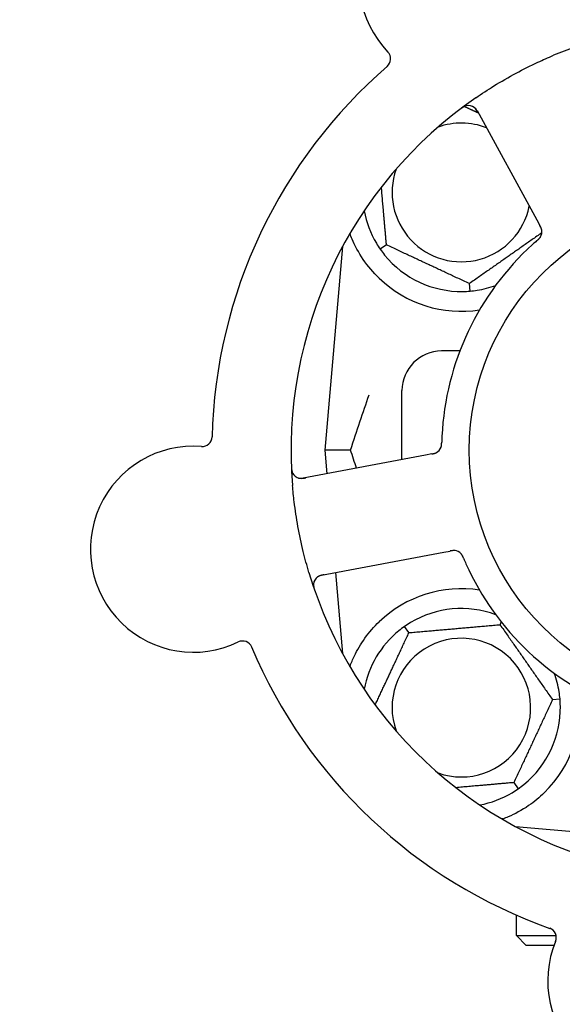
# Model space of a CAD drawing. Header units: inches. Extents: x 24 to 1128, y -69 to 748.
# Tile 36 of 256: x 139.78 to 141.49, y 225.06 to 228.17. Entities that reach past the tile are written whole.
import ezdxf

# ---------------------------------------------------------------- set-up
doc = ezdxf.new("R2010")
doc.units = ezdxf.units.IN
doc.header["$LTSCALE"] = 32
doc.header["$MEASUREMENT"] = 0
doc.layers.add('Dimension (ANSI)', color=7, linetype='Continuous', lineweight=25)
doc.layers.add('Visible (ANSI)', color=7, linetype='Continuous', lineweight=30)
doc.styles.add('Note Text (ANSI)', font='tahoma.ttf')
doc.dimstyles.new('SB Fraction-16 (ANSI)', dxfattribs={"dimscale": 32, "dimtxt": 0.125, "dimasz": 0.098425, "dimexe": 0.125, "dimexo": 0.0625, "dimgap": 0.031496, "dimtad": 0, "dimtih": 1, "dimtoh": 1, "dimdec": 4, "dimrnd": 1e-08, "dimzin": 0, "dimdsep": 46, "dimlunit": 5, "dimtxsty": 'Note Text (ANSI)', "dimcen": 0.09, "dimdle": 0.393701, "dimclrd": 256, "dimclre": 256, "dimclrt": 256, "dimadec": 0, "dimazin": 3, "dimtfac": 0.96, "dimtofl": 0, "dimtmove": 0, "dimatfit": 3, "dimfxl": 1, "dimfrac": 2, "dimtolj": 1, "dimtzin": 12, "dimlwd": -1, "dimlwe": -1, "dimarcsym": 0})

# ---------------------------------------------------------------- blocks, each defined once
blk = doc.blocks.new('*D15')
at = {"layer": 'Defpoints', "color": 0, "transparency": 16777216}
for p in [(159.2904, 460.4837), (67.9568, 170.772), (125.1654, 170.772)]:
    blk.add_point(p, dxfattribs=at)
at = {"layer": 'Dimension (ANSI)', "transparency": 16777216}
for p, q in [((157.2904, 460.4837), (63.9568, 460.4837)), ((67.9568, 457.3341), (67.9568, 323.1609)), ((67.9568, 173.9216), (67.9568, 316.0948)), ((123.1654, 170.772), (63.9568, 170.772))]:
    blk.add_line(p, q, dxfattribs=at)
for points in [[(67.4319, 457.3341), (68.4817, 457.3341), (67.9568, 460.4837)], [(67.4319, 173.9216), (68.4817, 173.9216), (67.9568, 170.772)]]:
    blk.add_solid(points, dxfattribs=at)
at = {"layer": 'Dimension (ANSI)', "transparency": 16777216, "insert": (55.7701, 322.153), "char_height": 4, "attachment_point": 1, "style": 'Note Text (ANSI)'}
blk.add_mtext('\\A1;289 11/16', dxfattribs=at)

msp = doc.modelspace()

# ---------------------------------------------------------------- linework, layer by layer
at = {"layer": 'Visible (ANSI)'}
for p, q in [((141.22291, 227.88318), (141.41154, 227.53839)), ((141.41154, 227.53839), (141.42109, 227.52094)), ((140.79853, 227.45469), (140.74236, 226.8127)), ((140.93714, 227.45962), (140.91762, 227.44596)), ((141.20084, 227.31389), (141.19877, 227.33762)), ((141.16882, 227.1252), (141.11111, 227.1252)), ((140.98611, 226.78255), (140.98611, 227.0002)), ((140.82383, 226.8127), (140.74236, 226.8127)), ((140.74236, 226.8127), (140.74891, 226.7378)), ((141.06064, 226.79661), (140.67444, 226.72375)), ((141.08016, 226.80029), (141.06064, 226.79661)), ((140.73219, 226.41765), (141.11838, 226.49051)), ((141.11838, 226.49051), (141.13794, 226.49419)), ((140.77619, 226.42595), (140.79853, 226.17072)), ((141.00803, 226.23667), (140.99437, 226.25619)), ((141.29561, 226.26183), (141.29954, 226.27026)), ((141.46119, 226.02536), (141.48492, 226.02744)), ((141.33919, 225.76373), (141.35285, 225.74422)), ((141.34412, 225.62512), (141.6729, 225.59635)), ((141.34736, 225.62337), (141.34736, 225.62483)), ((141.34736, 225.28145), (141.34736, 225.34573)), ((141.34736, 225.28145), (141.47247, 225.28145)), ((141.37861, 225.2502), (141.34736, 225.28145)), ((141.46584, 225.2502), (141.37861, 225.2502))]:
    msp.add_line(p, q, dxfattribs=at)
msp.add_circle((141.98611, 226.8127), 0.7875, dxfattribs=at)
for centre, radius, start, end in [((141.17616, 228.29312), 0.325, 13.56477, 223.80207), ((141.98611, 226.8127), 1.35, 52.62287, 112.74397), ((140.91904, 228.04653), 0.03125, 310.85452, 43.80207), ((141.98611, 226.8127), 1.6, 130.81714, 178.5497), ((141.98611, 226.8127), 1.35, 124.62287, 184.74397), ((141.19549, 227.86818), 0.03125, 28.68342, 126.83549), ((141.17361, 227.6252), 0.21875, 68.88811, 109.65889), ((141.17361, 227.6252), 0.21875, 160.34111, 348.47873), ((141.17361, 227.6252), 0.3125, 190.71622, 210.84193), ((141.39644, 227.50088), 0.03125, 329.46904, 11.46837), ((141.98611, 226.8127), 0.875, 132.19111, 177.17573), ((141.17361, 227.6252), 0.3125, 219.15807, 270.84193), ((141.17361, 227.6252), 0.375, 226.24547, 278.78707), ((141.17361, 227.6252), 0.3125, 279.15807, 290.27972), ((141.11111, 227.0002), 0.125, 90, 180), ((140.35541, 226.85505), 0.03125, 265.56477, 358.51231), ((140.32786, 226.49987), 0.325, 85.56477, 295.80207), ((141.08007, 226.83207), 0.03125, 298.67765, 340.13682), ((140.66865, 226.75446), 0.03125, 182.53135, 280.68342), ((141.1494, 226.46456), 0.03125, 41.46904, 83.46837), ((141.98611, 226.8127), 0.875, 204.19111, 249.17573), ((141.98611, 226.8127), 1.35, 196.62287, 256.74397), ((140.73798, 226.38694), 0.03125, 100.68342, 198.83549), ((141.17361, 226.0002), 0.375, 81.21293, 133.75453), ((141.17361, 226.0002), 0.3125, 69.72028, 120.84193), ((141.17361, 226.0002), 0.3125, 129.15807, 169.28378), ((140.48292, 226.17914), 0.03125, 22.85452, 115.80207), ((141.98611, 226.8127), 1.6, 202.81714, 250.5497), ((141.17361, 226.0002), 0.21875, 250.34111, 199.65889), ((141.17361, 226.0002), 0.3125, 9.15807, 20.27972), ((141.17361, 226.0002), 0.375, 314.27762, 8.78707), ((141.17361, 226.0002), 0.3125, 309.15807, 0.84193), ((141.17361, 226.0002), 0.3125, 280.71622, 300.84193), ((141.44192, 225.2749), 0.03125, 337.56477, 70.51231), ((141.7712, 225.13894), 0.325, 157.56477, 7.80207)]:
    msp.add_arc(centre, radius, start, end, dxfattribs=at)
for points, knots in [([(141.21908, 227.92363), (141.23794, 227.93666), (141.25702, 227.94912), (141.29922, 227.9752), (141.32271, 227.98877), (141.3692, 228.01378), (141.3919, 228.02516), (141.4311, 228.04347), (141.44754, 228.05075), (141.46418, 228.05773)], [-0.73117437, -0.73117437, -0.73117437, -0.73117437, -0.55243049, -0.55243049, -0.34047291, -0.34047291, -0.14064238, -0.14064238, 0, 0, 0, 0]), ([(141.1895, 227.89885), (141.18922, 227.89879), (141.18887, 227.89871), (141.1877, 227.89841), (141.18681, 227.89814), (141.18484, 227.89742), (141.18367, 227.89693), (141.18171, 227.89594), (141.18109, 227.89561), (141.17955, 227.89475), (141.17861, 227.89419), (141.17664, 227.89293), (141.1756, 227.89222), (141.17399, 227.89108), (141.1734, 227.89065), (141.17223, 227.88978), (141.17167, 227.88936), (141.17109, 227.88892)], [0.051298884, 0.051298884, 0.051298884, 0.051298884, 0.057269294, 0.057269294, 0.069785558, 0.069785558, 0.083632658, 0.083632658, 0.089458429, 0.089458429, 0.097820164, 0.097820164, 0.107290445, 0.107290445, 0.113094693, 0.113094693, 0.118968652, 0.118968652, 0.118968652, 0.118968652]), ([(141.2268, 227.87606), (141.22635, 227.87689), (141.22589, 227.87772), (141.22409, 227.88094), (141.22269, 227.88328), (141.2201, 227.88703), (141.21889, 227.88855), (141.21674, 227.89091), (141.21569, 227.89191), (141.21394, 227.89336), (141.21325, 227.89387), (141.21251, 227.89438), (141.21235, 227.89449), (141.21221, 227.89458)], [0, 0, 0, 0, 0.007248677, 0.007248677, 0.028564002, 0.028564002, 0.047482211, 0.047482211, 0.06536174, 0.06536174, 0.076705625, 0.076705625, 0.079955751, 0.079955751, 0.079955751, 0.079955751]), ([(140.91427, 227.35434), (140.89564, 227.37217), (140.87821, 227.39275), (140.84896, 227.43569), (140.8372, 227.45807), (140.82622, 227.48385), (140.82389, 227.48981), (140.82171, 227.49578)], [0.51551539, 0.51551539, 0.51551539, 0.51551539, 0.71204276, 0.71204276, 0.91166133, 0.91166133, 0.96773016, 0.96773016, 0.96773016, 0.96773016]), ([(141.4273, 227.50583), (141.42728, 227.50592), (141.42727, 227.50602), (141.42721, 227.50632), (141.42717, 227.50654), (141.42696, 227.50752), (141.42673, 227.50843), (141.42606, 227.5106), (141.42556, 227.51194), (141.4244, 227.51462), (141.42373, 227.51598), (141.42273, 227.51791), (141.42241, 227.51852), (141.42192, 227.51942), (141.42175, 227.51972), (141.42143, 227.52032), (141.42127, 227.52061), (141.42111, 227.5209)], [0.038929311, 0.038929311, 0.038929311, 0.038929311, 0.040726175, 0.040726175, 0.043941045, 0.043941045, 0.054249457, 0.054249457, 0.066768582, 0.066768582, 0.078206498, 0.078206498, 0.083402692, 0.083402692, 0.086046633, 0.086046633, 0.088630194, 0.088630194, 0.088630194, 0.088630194]), ([(141.42716, 227.50663), (141.42716, 227.50663), (141.42716, 227.50664), (141.42715, 227.50671), (141.42711, 227.50693), (141.42696, 227.5076), (141.42684, 227.50813), (141.42652, 227.50931), (141.42632, 227.50995), (141.42604, 227.51075), (141.42597, 227.51096), (141.42542, 227.51245), (141.42468, 227.51412), (141.42335, 227.51675), (141.42294, 227.51753), (141.42229, 227.51874), (141.42206, 227.51916), (141.42159, 227.52002), (141.42135, 227.52046), (141.42111, 227.5209)], [0.028019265, 0.028019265, 0.028019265, 0.028019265, 0.028672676, 0.028672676, 0.033062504, 0.033062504, 0.040781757, 0.040781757, 0.051074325, 0.051074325, 0.054504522, 0.054504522, 0.07506277, 0.07506277, 0.083066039, 0.083066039, 0.087153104, 0.087153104, 0.091266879, 0.091266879, 0.091266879, 0.091266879]), ([(141.41229, 227.47328), (141.41193, 227.47296), (141.41155, 227.47263), (141.41113, 227.47227), (141.40744, 227.46905), (141.40244, 227.46461), (141.39845, 227.461)], [0.48080563, 0.48080563, 0.48080563, 0.48080563, 0.5329828, 0.5329828, 0.5329828, 1, 1, 1, 1]), ([(141.41232, 227.4733), (141.41255, 227.4735), (141.41277, 227.4737), (141.41338, 227.47423), (141.41377, 227.47456), (141.41496, 227.47561), (141.41577, 227.47635), (141.41743, 227.4779), (141.41828, 227.47875), (141.41992, 227.48045), (141.42065, 227.4813), (141.42205, 227.48302), (141.42262, 227.48384), (141.42329, 227.48489), (141.42346, 227.48518), (141.42359, 227.4854)], [0.001596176, 0.001596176, 0.001596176, 0.001596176, 0.003937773, 0.003937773, 0.007842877, 0.007842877, 0.016055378, 0.016055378, 0.025513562, 0.025513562, 0.037191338, 0.037191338, 0.0541939, 0.0541939, 0.061558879, 0.061558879, 0.061558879, 0.061558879]), ([(141.41232, 227.4733), (141.41273, 227.47366), (141.41315, 227.47402), (141.41397, 227.47473), (141.41438, 227.47509), (141.41574, 227.4763), (141.41668, 227.47716), (141.41817, 227.4786), (141.41877, 227.4792), (141.42011, 227.48061), (141.42077, 227.48138), (141.42189, 227.48279), (141.42236, 227.48345), (141.42307, 227.48452), (141.42335, 227.48498), (141.42351, 227.48525), (141.42353, 227.48529), (141.42354, 227.4853), (141.42354, 227.4853), (141.42354, 227.4853)], [0, 0, 0, 0, 0.004180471, 0.004180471, 0.008305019, 0.008305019, 0.018114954, 0.018114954, 0.025612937, 0.025612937, 0.036850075, 0.036850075, 0.047489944, 0.047489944, 0.05608938, 0.05608938, 0.05828692, 0.05828692, 0.058652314, 0.058652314, 0.058652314, 0.058652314]), ([(141.10919, 226.82075), (141.10927, 226.82097), (141.10938, 226.82125), (141.10966, 226.82208), (141.10984, 226.82269), (141.11018, 226.824), (141.11034, 226.82468), (141.1106, 226.82607), (141.11071, 226.82675), (141.11094, 226.82842), (141.11105, 226.82944), (141.11117, 226.83096), (141.1112, 226.83142), (141.11131, 226.83308), (141.11136, 226.83432), (141.11141, 226.83593), (141.11143, 226.83634), (141.11144, 226.83691), (141.11145, 226.83709), (141.11145, 226.83726)], [0.044252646, 0.044252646, 0.044252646, 0.044252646, 0.05067159, 0.05067159, 0.061250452, 0.061250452, 0.07105005, 0.07105005, 0.078610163, 0.078610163, 0.087196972, 0.087196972, 0.090753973, 0.090753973, 0.100050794, 0.100050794, 0.103147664, 0.103147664, 0.104517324, 0.104517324, 0.104517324, 0.104517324]), ([(141.10933, 226.8211), (141.10933, 226.8211), (141.10934, 226.82113), (141.10939, 226.82125), (141.10943, 226.82139), (141.10958, 226.82181), (141.10969, 226.82216), (141.11005, 226.82333), (141.11028, 226.82424), (141.11067, 226.82621), (141.11083, 226.82724), (141.11111, 226.82967), (141.11122, 226.83112), (141.11136, 226.83394), (141.1114, 226.83533), (141.11144, 226.83688), (141.11145, 226.83707), (141.11145, 226.83726)], [0.030853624, 0.030853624, 0.030853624, 0.030853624, 0.032941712, 0.032941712, 0.036385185, 0.036385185, 0.042347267, 0.042347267, 0.055267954, 0.055267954, 0.065838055, 0.065838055, 0.077516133, 0.077516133, 0.087897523, 0.087897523, 0.089364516, 0.089364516, 0.089364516, 0.089364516]), ([(141.08017, 226.80029), (141.08068, 226.80039), (141.08121, 226.80049), (141.08222, 226.80068), (141.08272, 226.80078), (141.08383, 226.801), (141.08445, 226.80112), (141.08663, 226.80159), (141.08801, 226.80193), (141.09016, 226.80255), (141.09109, 226.80287), (141.09272, 226.80352), (141.09343, 226.80383), (141.09457, 226.80439), (141.09507, 226.80466), (141.09536, 226.80482), (141.09539, 226.80484), (141.09539, 226.80484), (141.09539, 226.80484), (141.09539, 226.80484)], [0, 0, 0, 0, 0.004355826, 0.004355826, 0.008687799, 0.008687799, 0.014307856, 0.014307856, 0.029588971, 0.029588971, 0.043844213, 0.043844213, 0.054171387, 0.054171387, 0.06195455, 0.06195455, 0.063871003, 0.063871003, 0.063878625, 0.063878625, 0.063878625, 0.063878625]), ([(141.08021, 226.8003), (141.0805, 226.80035), (141.08079, 226.80041), (141.0824, 226.80071), (141.08375, 226.80098), (141.08655, 226.8016), (141.08803, 226.80197), (141.09061, 226.80276), (141.09176, 226.80317), (141.09386, 226.80405), (141.09483, 226.80454), (141.09564, 226.80498), (141.09575, 226.80505), (141.09585, 226.8051)], [0, 0, 0, 0, 0.002309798, 0.002309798, 0.012623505, 0.012623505, 0.02433842, 0.02433842, 0.035397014, 0.035397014, 0.047442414, 0.047442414, 0.049661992, 0.049661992, 0.049661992, 0.049661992]), ([(140.63713, 226.76014), (140.63716, 226.75951), (140.63718, 226.75889), (140.63726, 226.75722), (140.63732, 226.75614), (140.63748, 226.75415), (140.63756, 226.75323), (140.63784, 226.75088), (140.63806, 226.74943), (140.63855, 226.74692), (140.63882, 226.74582), (140.63935, 226.74397), (140.63961, 226.74318), (140.64019, 226.74162), (140.64051, 226.74089), (140.6409, 226.74008), (140.64099, 226.73991), (140.64106, 226.73977)], [0, 0, 0, 0, 0.005149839, 0.005149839, 0.013554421, 0.013554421, 0.020527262, 0.020527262, 0.031641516, 0.031641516, 0.041623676, 0.041623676, 0.051235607, 0.051235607, 0.06373445, 0.06373445, 0.067355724, 0.067355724, 0.067355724, 0.067355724]), ([(140.65893, 226.72476), (140.65921, 226.72467), (140.65956, 226.72457), (140.6613, 226.72411), (140.66302, 226.72378), (140.66618, 226.7235), (140.6677, 226.72345), (140.67157, 226.72359), (140.67401, 226.72384), (140.67753, 226.72437), (140.67856, 226.72455), (140.68054, 226.7249), (140.68148, 226.72508), (140.68242, 226.72526)], [0.058736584, 0.058736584, 0.058736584, 0.058736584, 0.064782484, 0.064782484, 0.086145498, 0.086145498, 0.103238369, 0.103238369, 0.123434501, 0.123434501, 0.131598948, 0.131598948, 0.13893919, 0.13893919, 0.13893919, 0.13893919]), ([(140.69253, 226.42651), (140.68597, 226.44847), (140.68001, 226.47048), (140.66827, 226.51854), (140.66265, 226.54496), (140.6531, 226.59754), (140.6492, 226.62337), (140.64394, 226.66645), (140.64217, 226.68371), (140.64073, 226.70105)], [-0.73118965, -0.73118965, -0.73118965, -0.73118965, -0.55244576, -0.55244576, -0.34137939, -0.34137939, -0.13566771, -0.13566771, 0, 0, 0, 0]), ([(141.15342, 226.49555), (141.15342, 226.49555), (141.15341, 226.49555), (141.15334, 226.49556), (141.15312, 226.49559), (141.15243, 226.49566), (141.15189, 226.4957), (141.15067, 226.49577), (141.15001, 226.49578), (141.14915, 226.49576), (141.14894, 226.49575), (141.14735, 226.49569), (141.14553, 226.4955), (141.14261, 226.49505), (141.14175, 226.4949), (141.14039, 226.49465), (141.13992, 226.49457), (141.13897, 226.49439), (141.13847, 226.49429), (141.13798, 226.4942)], [0.028019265, 0.028019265, 0.028019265, 0.028019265, 0.028672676, 0.028672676, 0.033062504, 0.033062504, 0.040781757, 0.040781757, 0.051074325, 0.051074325, 0.054504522, 0.054504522, 0.075062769, 0.075062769, 0.083066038, 0.083066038, 0.087153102, 0.087153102, 0.091266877, 0.091266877, 0.091266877, 0.091266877]), ([(141.15422, 226.49543), (141.15413, 226.49544), (141.15403, 226.49546), (141.15373, 226.4955), (141.15351, 226.49553), (141.15251, 226.49563), (141.15157, 226.4957), (141.14931, 226.49573), (141.14788, 226.49567), (141.14497, 226.49538), (141.14347, 226.49517), (141.14132, 226.49482), (141.14064, 226.4947), (141.13964, 226.49451), (141.1393, 226.49445), (141.13863, 226.49433), (141.13831, 226.49426), (141.13798, 226.4942)], [0.038929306, 0.038929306, 0.038929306, 0.038929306, 0.040726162, 0.040726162, 0.043941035, 0.043941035, 0.054249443, 0.054249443, 0.066768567, 0.066768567, 0.078206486, 0.078206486, 0.083402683, 0.083402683, 0.086046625, 0.086046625, 0.088630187, 0.088630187, 0.088630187, 0.088630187]), ([(141.18053, 226.47113), (141.18041, 226.47141), (141.1803, 226.47169), (141.17998, 226.47243), (141.17978, 226.4729), (141.17915, 226.47435), (141.1787, 226.47535), (141.17773, 226.47741), (141.17719, 226.47849), (141.17608, 226.48057), (141.1755, 226.48153), (141.17429, 226.48339), (141.17369, 226.48418), (141.1729, 226.48514), (141.17268, 226.4854), (141.17251, 226.48559)], [0.001596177, 0.001596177, 0.001596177, 0.001596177, 0.00393777, 0.00393777, 0.007842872, 0.007842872, 0.016055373, 0.016055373, 0.025513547, 0.025513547, 0.037191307, 0.037191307, 0.054193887, 0.054193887, 0.06155888, 0.06155888, 0.06155888, 0.06155888]), ([(141.18053, 226.47113), (141.18032, 226.47164), (141.1801, 226.47214), (141.17968, 226.47314), (141.17946, 226.47364), (141.17874, 226.47531), (141.17821, 226.47647), (141.1773, 226.47833), (141.17691, 226.47909), (141.17598, 226.4808), (141.17546, 226.48167), (141.17446, 226.48316), (141.17398, 226.48382), (141.17318, 226.48483), (141.17283, 226.48523), (141.17262, 226.48547), (141.17259, 226.4855), (141.17258, 226.48551), (141.17258, 226.48551), (141.17258, 226.48551)], [0, 0, 0, 0, 0.004180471, 0.004180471, 0.008305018, 0.008305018, 0.018114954, 0.018114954, 0.025612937, 0.025612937, 0.036850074, 0.036850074, 0.047489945, 0.047489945, 0.056089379, 0.056089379, 0.058286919, 0.058286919, 0.058652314, 0.058652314, 0.058652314, 0.058652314]), ([(141.18054, 226.4711), (141.18073, 226.47066), (141.18093, 226.47019), (141.18115, 226.46968), (141.18307, 226.46518), (141.18574, 226.45905), (141.18795, 226.45414)], [0.48080563, 0.48080563, 0.48080563, 0.48080563, 0.5329828, 0.5329828, 0.5329828, 1, 1, 1, 1]), ([(140.74015, 226.41915), (140.73923, 226.41898), (140.73829, 226.4188), (140.73468, 226.41809), (140.73202, 226.41748), (140.72766, 226.41617), (140.72584, 226.41549), (140.72292, 226.41418), (140.72165, 226.41349), (140.71973, 226.41226), (140.71903, 226.41177), (140.71831, 226.41122), (140.71817, 226.4111), (140.71804, 226.411)], [0, 0, 0, 0, 0.007248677, 0.007248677, 0.028564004, 0.028564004, 0.047482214, 0.047482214, 0.065361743, 0.065361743, 0.076705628, 0.076705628, 0.079955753, 0.079955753, 0.079955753, 0.079955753]), ([(140.70696, 226.39072), (140.70693, 226.39043), (140.7069, 226.39007), (140.70682, 226.38887), (140.7068, 226.38794), (140.70687, 226.38584), (140.70698, 226.38458), (140.70731, 226.38241), (140.70743, 226.38172), (140.70778, 226.37999), (140.70803, 226.37892), (140.70861, 226.37666), (140.70896, 226.37545), (140.70955, 226.37357), (140.70978, 226.37287), (140.71024, 226.3715), (140.71047, 226.37083), (140.71071, 226.37015)], [0.051298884, 0.051298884, 0.051298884, 0.051298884, 0.057269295, 0.057269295, 0.069785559, 0.069785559, 0.08363266, 0.08363266, 0.08945843, 0.08945843, 0.097820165, 0.097820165, 0.107290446, 0.107290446, 0.113094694, 0.113094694, 0.118968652, 0.118968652, 0.118968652, 0.118968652]), ([(140.82178, 226.12957), (140.82593, 226.14088), (140.83076, 226.15258), (140.84448, 226.18098), (140.8557, 226.20045), (140.88253, 226.23772), (140.89808, 226.25557), (140.91427, 226.27107)], [1.39089206, 1.39089206, 1.39089206, 1.39089206, 1.4959744, 1.4959744, 1.66977331, 1.66977331, 1.84048199, 1.84048199, 1.84048199, 1.84048199]), ([(141.43541, 225.73171), (141.42027, 225.71695), (141.40332, 225.70303), (141.36431, 225.67626), (141.3419, 225.66436), (141.31617, 225.65331), (141.31046, 225.65101), (141.30471, 225.64887)], [0.55181372, 0.55181372, 0.55181372, 0.55181372, 0.71000954, 0.71000954, 0.90366002, 0.90366002, 0.95550669, 0.95550669, 0.95550669, 0.95550669])]:
    msp.add_open_spline(points, degree=3, knots=knots, dxfattribs=at)
for points, weights in [([(141.18309, 227.89662), (141.20549, 227.88618), (141.22667, 227.8763)], [1.07843603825, 1.09878333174, 1.11023936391]), ([(140.93714, 227.45962), (140.92862, 227.55701), (140.92115, 227.64238)], [1.04422863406, 1.14843950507, 1.11819795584]), ([(141.42754, 227.49782), (141.31407, 227.41836), (141.19877, 227.33762)], [1.05318140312, 1.20116354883, 1.04422863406]), ([(141.19877, 227.33762), (141.06795, 227.39862), (140.93714, 227.45962)], [1.04422863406, 1.20577136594, 1.04422863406]), ([(141.00803, 226.23667), (141.15182, 226.24925), (141.29561, 226.26183)], [1.04422863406, 1.20577136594, 1.04422863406]), ([(141.29561, 226.26183), (141.3784, 226.1436), (141.46119, 226.02536)], [1.04422863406, 1.20577136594, 1.04422863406]), ([(140.90169, 226.00862), (140.95328, 226.11927), (141.00803, 226.23667)], [1.07748863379, 1.18694802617, 1.04422863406]), ([(141.46119, 226.02536), (141.40019, 225.89455), (141.33919, 225.76373)], [1.04422863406, 1.20577136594, 1.04422863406]), ([(141.33919, 225.76373), (141.2418, 225.75521), (141.15643, 225.74774)], [1.04422863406, 1.14843950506, 1.11819795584]), ([(141.30471, 225.64887), (141.30314, 225.64899), (141.30157, 225.64912)], [0.999914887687, 0.999914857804, 0.999914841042])]:
    msp.add_rational_spline(points, weights, degree=2, dxfattribs=at)
for points in [[(140.9053, 227.46499), (140.90901, 227.45879), (140.91326, 227.45221), (140.91762, 227.44596)], [(140.91762, 227.44596), (140.922, 227.43972), (140.92673, 227.43347), (140.93129, 227.42787)], [(141.1782, 227.31274), (141.18543, 227.31284), (141.19325, 227.31323), (141.20084, 227.31389)], [(141.20084, 227.31389), (141.20844, 227.31456), (141.21621, 227.31553), (141.22335, 227.31668)], [(140.82383, 226.8127), (140.84347, 226.87298), (140.86359, 226.93239), (140.88213, 226.98701)], [(141.11217, 226.85582), (141.11188, 226.84984), (141.1116, 226.8422), (141.11145, 226.83726)], [(140.84268, 226.75549), (140.83639, 226.77439), (140.83009, 226.7935), (140.82383, 226.8127)], [(140.99437, 226.25619), (140.98812, 226.25181), (140.98188, 226.24708), (140.97628, 226.24252)], [(141.0134, 226.26851), (141.00719, 226.2648), (141.00061, 226.26055), (140.99437, 226.25619)], [(141.48492, 226.02744), (141.48425, 226.03503), (141.48328, 226.0428), (141.48213, 226.04994)], [(141.48607, 226.00479), (141.48597, 226.01202), (141.48558, 226.01984), (141.48492, 226.02744)], [(141.35285, 225.74422), (141.35909, 225.74859), (141.36534, 225.75332), (141.37094, 225.75789)], [(141.33382, 225.73189), (141.34002, 225.7356), (141.3466, 225.73985), (141.35285, 225.74422)]]:
    msp.add_open_spline(points, degree=3, dxfattribs=at)

# ---------------------------------------------------------------- dimensions: what is measured, and where the dimension line sits
at = {"layer": 'Dimension (ANSI)'}
dim = msp.add_linear_dim(base=(67.95681, 170.77197), p1=(159.29037, 460.48367), p2=(125.16537, 170.77197), angle=270, dimstyle='SB Fraction-16 (ANSI)', override={"dimgap": 0.031496, "dimdec": 4, "dimtol": 0, "dimlim": 0, "dimtp": 0, "dimtm": 0, "dimtdec": 2, "dimatfit": 1}, dxfattribs=at)
dim.commit()
dim.dimension.update_dxf_attribs({"geometry": '*D15', "text_midpoint": (67.95681, 319.62782), "dimtype": 160})

doc.saveas('drawing.dxf')
